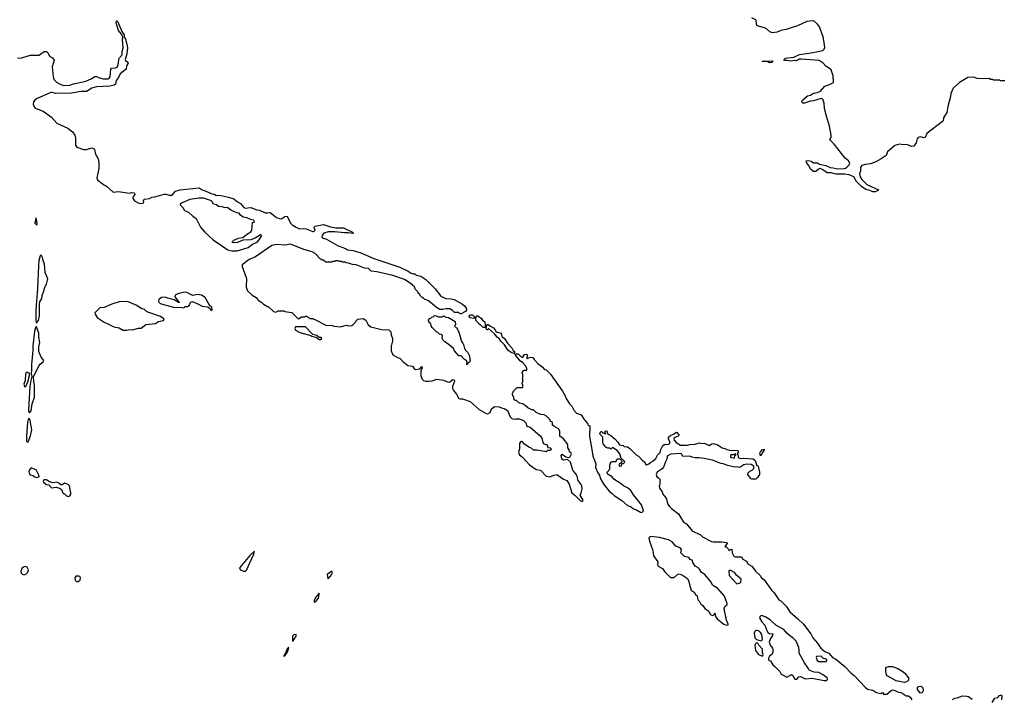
# Model space of a CAD drawing. Extents: x 2386897 to 2565480, y 579156 to 761880.
# Tile 160 of 191: x 2540084 to 2553047, y 670186 to 679126. Entities that reach past the tile are written whole.
import ezdxf

# ---------------------------------------------------------------- set-up
doc = ezdxf.new("R2010")
doc.units = 0

msp = doc.modelspace()

# ---------------------------------------------------------------- linework, layer by layer
at = {"layer": '0CON10XD'}
for points in [[(2540055, 678622), (2540095, 678621), (2540225, 678659), (2540335, 678659), (2540360, 678670), (2540405, 678709), (2540435, 678708), (2540460, 678685), (2540477, 678647), (2540514, 678625), (2540536, 678595), (2540510, 678505), (2540525, 678375), (2540537, 678335), (2540567, 678305), (2540625, 678274), (2540665, 678261), (2540745, 678263), (2540791, 678279), (2540953, 678315), (2541025, 678346), (2541075, 678378), (2541095, 678379), (2541135, 678361), (2541185, 678349), (2541245, 678349), (2541265, 678360), (2541276, 678375), (2541284, 678476), (2541291, 678489), (2541345, 678492), (2541373, 678507), (2541387, 678555), (2541389, 678605), (2541396, 678624), (2541432, 678665), (2541431, 678705), (2541448, 678755), (2541438, 678865), (2541441, 678895), (2541429, 678929), (2541396, 678965), (2541386, 678985), (2541354, 679085), (2541358, 679112), (2541365, 679112), (2541378, 679098), (2541430, 678970), (2541458, 678925), (2541460, 678895), (2541475, 678868), (2541494, 678805), (2541502, 678755), (2541493, 678675), (2541473, 678603), (2541478, 678588), (2541508, 678568), (2541511, 678555), (2541492, 678518), (2541486, 678475), (2541405, 678411), (2541385, 678363), (2541356, 678325), (2541345, 678275), (2541328, 678262), (2541269, 678251)], [(2553055, 678320), (2552995, 678320), (2552985, 678330), (2552905, 678330), (2552895, 678340), (2552865, 678340), (2552855, 678350), (2552765, 678348), (2552687, 678353), (2552645, 678367), (2552565, 678363), (2552455, 678298), (2552374, 678225), (2552341, 678155), (2552339, 678115), (2552305, 677982), (2552292, 677905), (2552248, 677835), (2552241, 677795), (2552234, 677785), (2552026, 677625), (2552003, 677575), (2551985, 677571), (2551945, 677585), (2551912, 677575), (2551899, 677555), (2551886, 677505), (2551855, 677462), (2551825, 677455), (2551765, 677481), (2551713, 677477), (2551665, 677487), (2551605, 677470), (2551509, 677385), (2551489, 677335), (2551425, 677291), (2551357, 677253), (2551285, 677227), (2551215, 677220), (2551171, 677205), (2551154, 677185), (2551154, 677136), (2551139, 677095), (2551150, 677055), (2551170, 677020), (2551236, 676956), (2551392, 676885), (2551386, 676875), (2551345, 676860), (2551315, 676860), (2551277, 676877), (2551225, 676891), (2551165, 676928), (2551100, 676995), (2551065, 677055), (2551005, 677083), (2550945, 677090), (2550835, 677089), (2550765, 677110), (2550715, 677110), (2550659, 677149), (2550625, 677165), (2550601, 677159), (2550565, 677126), (2550535, 677126), (2550494, 677155), (2550474, 677204), (2550445, 677237), (2550437, 677265), (2550465, 677269), (2550505, 677261), (2550535, 677241), (2550585, 677241), (2550615, 677223), (2550695, 677205), (2550755, 677180), (2550795, 677176), (2550834, 677164), (2550925, 677161), (2550955, 677170), (2550975, 677184), (2551006, 677214), (2551011, 677235), (2550996, 677265), (2550951, 677301), (2550805, 677488), (2550748, 677545), (2550765, 677585), (2550766, 677604), (2550746, 677725), (2550704, 677855), (2550681, 677955), (2550675, 678025), (2550657, 678077), (2550635, 678088), (2550535, 678058), (2550495, 678054), (2550415, 678025), (2550396, 678026), (2550385, 678034), (2550381, 678045), (2550388, 678065), (2550455, 678121), (2550495, 678132), (2550533, 678157), (2550585, 678167), (2550625, 678184), (2550685, 678252), (2550735, 678267), (2550787, 678293), (2550797, 678305), (2550794, 678385), (2550765, 678465), (2550745, 678485), (2550695, 678515), (2550662, 678552), (2550609, 678589), (2550375, 678608), (2550346, 678604), (2550305, 678586), (2550285, 678588), (2550235, 678578), (2550185, 678589), (2550155, 678588), (2550140, 678595), (2550165, 678618), (2550275, 678633), (2550351, 678669), (2550505, 678690), (2550658, 678722), (2550675, 678736), (2550682, 678758), (2550677, 678825), (2550661, 678901), (2550613, 679033), (2550589, 679069), (2550545, 679105), (2550525, 679110), (2550445, 679102), (2550325, 679045), (2550255, 679022), (2550174, 678996), (2550105, 678982), (2550055, 678961), (2549995, 678952), (2549958, 678968), (2549915, 679005), (2549889, 679019), (2549794, 679044), (2549782, 679065), (2549780, 679115), (2549775, 679124), (2549721, 679151)], [(2549955, 678559), (2549932, 678572), (2549860, 678575), (2549885, 678586), (2549945, 678580), (2549985, 678586), (2549998, 678578), (2549985, 678564), (2549955, 678559)], [(2541269, 678251), (2541095, 678243), (2541035, 678224), (2540965, 678181), (2540895, 678179), (2540764, 678156), (2540555, 678154), (2540515, 678168), (2540495, 678168), (2540315, 678090), (2540284, 678065), (2540268, 678045), (2540261, 678015), (2540269, 677985), (2540289, 677959), (2540395, 677920), (2540501, 677841), (2540571, 677761), (2540718, 677695), (2540778, 677648), (2540809, 677605), (2540819, 677565), (2540819, 677475), (2540835, 677449), (2540925, 677417), (2540965, 677417), (2541035, 677436), (2541055, 677431), (2541070, 677415), (2541083, 677355), (2541117, 677295), (2541125, 677245), (2541126, 677164), (2541098, 677045), (2541107, 677017), (2541175, 676965), (2541225, 676935), (2541315, 676856), (2541385, 676864), (2541525, 676839), (2541555, 676848), (2541585, 676847), (2541597, 676835), (2541598, 676825), (2541580, 676795), (2541573, 676775), (2541577, 676765), (2541595, 676739), (2541645, 676714), (2541666, 676704), (2541709, 676711), (2541718, 676725), (2541712, 676748), (2541728, 676762), (2541795, 676770), (2541825, 676790), (2541865, 676791), (2541985, 676829), (2542008, 676828), (2542055, 676814), (2542090, 676815), (2542134, 676866), (2542195, 676883), (2542445, 676909), (2542485, 676884), (2542525, 676873), (2542615, 676833), (2542647, 676827), (2542672, 676812), (2542715, 676814), (2542835, 676790), (2542905, 676767), (2542950, 676725), (2542990, 676705), (2543035, 676652), (2543053, 676643), (2543125, 676650), (2543205, 676620), (2543240, 676615), (2543315, 676583), (2543345, 676580), (2543380, 676585), (2543445, 676539), (2543465, 676521), (2543515, 676504), (2543535, 676506), (2543575, 676532), (2543605, 676537), (2543651, 676445), (2543671, 676425), (2543725, 676391), (2543765, 676372), (2543825, 676377), (2543855, 676371), (2543945, 676334), (2543958, 676335), (2543975, 676352), (2543960, 676385), (2543962, 676395), (2543976, 676405), (2544085, 676426), (2544175, 676398), (2544245, 676385), (2544345, 676383), (2544466, 676326), (2544478, 676315), (2544470, 676310), (2544408, 676318), (2544355, 676317), (2544235, 676333), (2544145, 676331), (2544090, 676315), (2544065, 676288), (2544060, 676260), (2544075, 676248), (2544085, 676247), (2544124, 676234), (2544278, 676145), (2544372, 676112), (2544400, 676095), (2544475, 676087), (2544575, 676053), (2544745, 675982), (2545090, 675865), (2545200, 675815), (2545240, 675785), (2545265, 675778), (2545285, 675780), (2545305, 675760), (2545365, 675748), (2545433, 675703), (2545555, 675580), (2545630, 675485), (2545695, 675452), (2545765, 675448), (2545805, 675438), (2545915, 675378), (2545942, 675355), (2545961, 675325), (2545966, 675305), (2545955, 675281), (2545895, 675250), (2545885, 675250), (2545855, 675268), (2545808, 675268), (2545780, 675295), (2545745, 675317), (2545695, 675318), (2545655, 675308), (2545615, 675310), (2545570, 675335), (2545465, 675422), (2545413, 675443), (2545395, 675460), (2545385, 675460), (2545350, 675495), (2545350, 675505), (2545332, 675522), (2545330, 675535), (2545290, 675575), (2545280, 675605), (2545226, 675656), (2545150, 675705), (2544998, 675758), (2544786, 675806), (2544713, 675813), (2544675, 675848), (2544625, 675852), (2544515, 675897), (2544465, 675902), (2544415, 675920), (2544383, 675923), (2544375, 675930), (2544335, 675930), (2544325, 675940), (2544295, 675940), (2544275, 675950), (2544245, 675950), (2544235, 675940), (2544205, 675940), (2544195, 675930), (2544113, 675933), (2544085, 675960), (2544065, 675960), (2544055, 675970), (2544045, 675970), (2543975, 676048), (2543935, 676068), (2543825, 676097), (2543706, 676146), (2543645, 676167), (2543585, 676158), (2543466, 676166), (2543405, 676151), (2543189, 676001), (2543105, 675968), (2543014, 675896), (2543014, 675875), (2543068, 675715), (2543065, 675604), (2543085, 675554), (2543145, 675496), (2543198, 675468), (2543225, 675430), (2543271, 675401), (2543295, 675378), (2543345, 675350), (2543355, 675350), (2543425, 675280), (2543455, 675272), (2543485, 675290), (2543565, 675290), (2543575, 675280), (2543665, 675270), (2543755, 675180), (2543772, 675198), (2543785, 675200), (2543795, 675210), (2543835, 675210), (2543845, 675220), (2543865, 675220), (2543882, 675202), (2543895, 675200), (2543905, 675190), (2543945, 675190), (2543955, 675180), (2543968, 675178), (2544125, 675098), (2544185, 675102), (2544225, 675090), (2544305, 675080), (2544385, 675100), (2544415, 675092), (2544455, 675098), (2544470, 675105), (2544505, 675140), (2544510, 675155), (2544535, 675180), (2544605, 675188), (2544639, 675169), (2544673, 675105), (2544708, 675078), (2544846, 675046), (2544945, 675039), (2544970, 675015), (2544974, 674974), (2544990, 674925), (2544990, 674895), (2544974, 674825), (2544974, 674766), (2544995, 674712), (2545056, 674676), (2545095, 674662), (2545127, 674625), (2545195, 674570), (2545255, 674562), (2545274, 674534), (2545295, 674518), (2545350, 674525), (2545378, 674558), (2545382, 674535), (2545366, 674504), (2545365, 674435), (2545381, 674391), (2545398, 674375), (2545430, 674365), (2545465, 674365), (2545515, 674370), (2545575, 674390), (2545665, 674377), (2545725, 674349), (2545745, 674354), (2545785, 674386), (2545803, 674383), (2545810, 674365), (2545781, 674295), (2545784, 674266), (2545795, 674242), (2545834, 674194), (2545865, 674137), (2545885, 674130), (2545915, 674130), (2546016, 674096), (2546135, 673992), (2546225, 673938), (2546246, 673934), (2546279, 673951), (2546295, 674000), (2546335, 674030), (2546395, 674028), (2546425, 674012), (2546460, 674005), (2546505, 673978), (2546543, 673893), (2546563, 673873), (2546595, 673862), (2546615, 673870), (2546665, 673870), (2546715, 673848), (2546746, 673816), (2546761, 673771), (2546805, 673758), (2546938, 673645), (2546957, 673615), (2546973, 673555), (2546985, 673540), (2547018, 673528), (2547030, 673515), (2547035, 673490), (2547067, 673487), (2547080, 673475), (2547080, 673465), (2547067, 673453), (2547035, 673450), (2547016, 673434), (2546895, 673457), (2546850, 673455), (2546825, 673478), (2546788, 673495), (2546732, 673535), (2546698, 673568), (2546685, 673570), (2546675, 673564), (2546665, 673542), (2546665, 673475), (2546649, 673425), (2546666, 673395), (2546705, 673362), (2546795, 673260), (2546885, 673201), (2546941, 673191), (2547014, 673114), (2547066, 673104), (2547115, 673128), (2547156, 673136), (2547244, 673075), (2547285, 673055), (2547318, 673008), (2547354, 672895), (2547399, 672859), (2547465, 672787), (2547495, 672780), (2547502, 672795), (2547464, 672864), (2547474, 672895), (2547489, 672945), (2547484, 672985), (2547475, 673005), (2547437, 673055), (2547418, 673128), (2547365, 673190), (2547334, 673295), (2547295, 673333), (2547245, 673323), (2547235, 673326), (2547221, 673345), (2547211, 673385), (2547225, 673402), (2547275, 673367), (2547305, 673360), (2547326, 673364), (2547350, 673405), (2547346, 673416), (2547324, 673434), (2547317, 673465), (2547300, 673485), (2547299, 673519), (2547291, 673541), (2547243, 673603), (2547195, 673640), (2547193, 673705), (2547178, 673735), (2547115, 673770), (2547100, 673785), (2547098, 673818), (2547085, 673830), (2547072, 673832), (2547065, 673860), (2547020, 673905), (2546989, 673919), (2546943, 673923), (2546885, 673950), (2546850, 673985), (2546825, 673988), (2546773, 674013), (2546740, 674045), (2546712, 674062), (2546655, 674080), (2546625, 674110), (2546605, 674110), (2546590, 674125), (2546590, 674155), (2546570, 674185), (2546570, 674205), (2546580, 674215), (2546582, 674228), (2546635, 674280), (2546705, 674280), (2546710, 674285), (2546710, 674315), (2546700, 674325), (2546700, 674345), (2546710, 674355), (2546710, 674385), (2546700, 674395), (2546710, 674405), (2546710, 674455), (2546700, 674465), (2546700, 674475), (2546722, 674508), (2546760, 674510), (2546760, 674535), (2546745, 674568), (2546707, 674605), (2546675, 674626), (2546627, 674685), (2546608, 674715), (2546610, 674725), (2546645, 674723), (2546688, 674685), (2546705, 674678), (2546728, 674715), (2546755, 674722), (2546763, 674713), (2546760, 674665), (2546765, 674660), (2546772, 674668), (2546815, 674680), (2546840, 674675), (2546855, 674650), (2546905, 674598), (2546962, 674555), (2546995, 674520), (2547015, 674512), (2547070, 674455), (2547231, 674231), (2547265, 674170), (2547278, 674135), (2547322, 674065), (2547353, 674033), (2547381, 673981), (2547415, 673942), (2547475, 673920), (2547515, 673858), (2547560, 673805), (2547565, 673790), (2547575, 673780), (2547588, 673778), (2547592, 673725), (2547584, 673685), (2547584, 673635), (2547618, 673465), (2547628, 673375), (2547650, 673325), (2547670, 673275), (2547664, 673225), (2547694, 673155), (2547716, 673125), (2547728, 673088), (2547776, 673005), (2547845, 672914), (2547886, 672886), (2547910, 672860), (2548012, 672792), (2548088, 672728), (2548125, 672712), (2548165, 672682), (2548205, 672670), (2548255, 672640), (2548276, 672634), (2548297, 672655), (2548268, 672735), (2548164, 672865), (2548129, 672925), (2548088, 672958), (2548035, 672985), (2548002, 673012), (2547905, 673072), (2547882, 673102), (2547833, 673133), (2547823, 673145), (2547818, 673165), (2547852, 673205), (2547854, 673256)], [(2542875, 676080), (2542945, 676082), (2543090, 676125), (2543150, 676170), (2543209, 676195), (2543236, 676225), (2543270, 676285), (2543255, 676290), (2543185, 676250), (2543125, 676227), (2543025, 676223), (2542945, 676191), (2542895, 676188), (2542880, 676195), (2542884, 676206), (2542905, 676222), (2542965, 676247), (2543021, 676259), (2543068, 676295), (2543129, 676331), (2543142, 676348), (2543150, 676455), (2543175, 676460), (2543172, 676475), (2543160, 676485), (2543123, 676493), (2543080, 676515), (2543025, 676526), (2542991, 676551), (2542975, 676578), (2542943, 676583), (2542865, 676617), (2542825, 676648), (2542775, 676650), (2542749, 676659), (2542700, 676665), (2542675, 676688), (2542635, 676698), (2542612, 676735), (2542596, 676746), (2542505, 676774), (2542445, 676777), (2542325, 676756), (2542221, 676715), (2542195, 676696), (2542197, 676685), (2542231, 676651), (2542255, 676614), (2542305, 676591), (2542365, 676536), (2542409, 676505), (2542464, 676395), (2542523, 676325), (2542632, 676225), (2542824, 676095), (2542875, 676080)], [(2540305, 676424), (2540313, 676427), (2540315, 676435), (2540305, 676500), (2540295, 676518), (2540294, 676476), (2540283, 676455), (2540284, 676445), (2540305, 676424)], [(2540305, 675128), (2540330, 675165), (2540343, 675225), (2540344, 675375), (2540350, 675410), (2540375, 675455), (2540378, 675492), (2540407, 675563), (2540412, 675595), (2540437, 675643), (2540456, 675714), (2540419, 675795), (2540410, 675905), (2540391, 675955), (2540386, 675995), (2540365, 676028), (2540355, 676014), (2540338, 675955), (2540331, 675885), (2540320, 675585), (2540296, 675305), (2540295, 675165), (2540305, 675128)], [(2542605, 675293), (2542618, 675305), (2542615, 675338), (2542605, 675350), (2542587, 675357), (2542524, 675465), (2542476, 675496), (2542425, 675507), (2542365, 675493), (2542285, 675531), (2542255, 675536), (2542165, 675516), (2542133, 675495), (2542127, 675475), (2542170, 675420), (2542190, 675405), (2542185, 675400), (2542175, 675400), (2542116, 675436), (2541985, 675473), (2541951, 675465), (2541921, 675445), (2541910, 675425), (2541915, 675402), (2541945, 675384), (2542107, 675337), (2542166, 675334), (2542205, 675340), (2542245, 675332), (2542263, 675347), (2542295, 675348), (2542315, 675360), (2542335, 675410), (2542355, 675412), (2542440, 675380), (2542485, 675354), (2542562, 675342), (2542579, 675329), (2542605, 675293)], [(2541495, 675034), (2541535, 675044), (2541575, 675041), (2541645, 675063), (2541685, 675064), (2541745, 675110), (2541874, 675126), (2541910, 675150), (2541976, 675164), (2541987, 675175), (2541982, 675185), (2541938, 675218), (2541772, 675272), (2541752, 675282), (2541725, 675309), (2541685, 675322), (2541625, 675360), (2541504, 675414), (2541395, 675409), (2541295, 675380), (2541196, 675334), (2541138, 675332), (2541081, 675275), (2541074, 675265), (2541076, 675245), (2541103, 675203), (2541195, 675141), (2541253, 675113), (2541325, 675078), (2541395, 675066), (2541448, 675035), (2541495, 675034)], [(2545975, 674580), (2545970, 674585), (2545973, 674615), (2545965, 674638), (2545941, 674651), (2545897, 674697), (2545865, 674700), (2545810, 674765), (2545796, 674796), (2545705, 674870), (2545681, 674881), (2545655, 674910), (2545648, 674935), (2545650, 674965), (2545635, 674980), (2545612, 674982), (2545590, 675005), (2545575, 675010), (2545515, 675070), (2545500, 675095), (2545498, 675118), (2545472, 675142), (2545470, 675155), (2545460, 675165), (2545482, 675188), (2545498, 675192), (2545512, 675208), (2545528, 675212), (2545545, 675230), (2545567, 675227), (2545595, 675212), (2545645, 675212), (2545655, 675220), (2545675, 675220), (2545688, 675208), (2545731, 675201), (2545819, 675149), (2545823, 675117), (2545810, 675085), (2545838, 675065), (2545868, 674995), (2545900, 674885), (2545920, 674865), (2545927, 674847), (2545940, 674795), (2545950, 674785), (2545950, 674775), (2545985, 674740), (2546002, 674705), (2546014, 674635), (2546007, 674615), (2545990, 674605), (2545975, 674580)], [(2546065, 675190), (2546015, 675200), (2546000, 675215), (2546000, 675225), (2546015, 675240), (2546047, 675237), (2546080, 675205), (2546065, 675190)], [(2546595, 674730), (2546553, 674743), (2546517, 674767), (2546468, 674845), (2546420, 674890), (2546397, 674925), (2546372, 674942), (2546335, 674988), (2546255, 675060), (2546248, 675042), (2546235, 675040), (2546220, 675070), (2546185, 675070), (2546145, 675110), (2546135, 675110), (2546130, 675125), (2546090, 675165), (2546092, 675218), (2546103, 675227), (2546115, 675223), (2546165, 675189), (2546177, 675167), (2546207, 675145), (2546210, 675095), (2546220, 675085), (2546220, 675070), (2546230, 675075), (2546232, 675108), (2546245, 675116), (2546272, 675092), (2546321, 675065), (2546341, 675045), (2546358, 675015), (2546421, 674995), (2546431, 674951), (2546468, 674925), (2546508, 674865), (2546562, 674805), (2546580, 674770), (2546597, 674755), (2546600, 674735), (2546595, 674730)], [(2540215, 673948), (2540233, 673975), (2540250, 674065), (2540279, 674155), (2540281, 674305), (2540270, 674355), (2540265, 674425), (2540339, 674571), (2540355, 674590), (2540393, 674617), (2540401, 674635), (2540365, 674681), (2540334, 674755), (2540334, 674816), (2540349, 674875), (2540334, 674946), (2540337, 674995), (2540305, 675081), (2540295, 675082), (2540279, 675025), (2540257, 674825), (2540259, 674771), (2540249, 674675), (2540238, 674585), (2540240, 674505), (2540233, 674465), (2540246, 674425), (2540231, 674375), (2540219, 674295), (2540200, 673985), (2540204, 673954), (2540215, 673948)], [(2544045, 674913), (2544062, 674925), (2544055, 674940), (2544025, 674940), (2543997, 674967), (2543945, 674980), (2543845, 675080), (2543715, 675080), (2543705, 675060), (2543715, 675034), (2543772, 675005), (2543915, 674968), (2543932, 674955), (2543982, 674942), (2544030, 674915), (2544045, 674913)], [(2540165, 674292), (2540192, 674355), (2540218, 674455), (2540209, 674469), (2540175, 674483), (2540165, 674475), (2540159, 674455), (2540157, 674373), (2540138, 674325), (2540149, 674295), (2540165, 674292)], [(2540185, 673559), (2540195, 673564), (2540226, 673644), (2540246, 673725), (2540222, 673845), (2540215, 673866), (2540205, 673872), (2540195, 673859), (2540185, 673825), (2540173, 673635), (2540175, 673572), (2540185, 673559)], [(2547854, 673256), (2547865, 673298), (2547885, 673307), (2547930, 673305), (2547942, 673315), (2547943, 673327), (2547955, 673340), (2547985, 673340), (2548010, 673315), (2548008, 673292), (2547980, 673275), (2547973, 673257), (2547980, 673245), (2548005, 673250), (2548012, 673278), (2548035, 673280), (2548050, 673295), (2548040, 673305), (2548040, 673315), (2548002, 673352), (2547986, 673406), (2547956, 673446), (2547897, 673487), (2547882, 673488), (2547865, 673470), (2547855, 673480), (2547825, 673482), (2547802, 673495), (2547765, 673540), (2547760, 673555), (2547760, 673625), (2547725, 673660), (2547720, 673675), (2547735, 673700), (2547745, 673700), (2547763, 673683), (2547795, 673670), (2547800, 673675), (2547790, 673685), (2547790, 673705), (2547815, 673710), (2547822, 673672), (2547865, 673648), (2547922, 673602), (2547959, 673559), (2547980, 673525), (2548027, 673517), (2548043, 673503), (2548085, 673497), (2548116, 673476), (2548202, 673395), (2548232, 673375), (2548278, 673325), (2548316, 673296), (2548323, 673273), (2548335, 673262), (2548365, 673274), (2548391, 673299), (2548425, 673313), (2548457, 673345), (2548480, 673390), (2548514, 673425), (2548524, 673465), (2548549, 673515), (2548575, 673528), (2548630, 673535), (2548642, 673548), (2548644, 673565), (2548626, 673605), (2548626, 673625), (2548655, 673654), (2548701, 673669), (2548725, 673692), (2548735, 673690), (2548766, 673655), (2548755, 673641), (2548702, 673618), (2548696, 673605), (2548701, 673585), (2548725, 673558), (2548785, 673522), (2548875, 673521), (2548908, 673532), (2548975, 673536), (2549035, 673550), (2549065, 673544), (2549095, 673546), (2549165, 673518), (2549195, 673538), (2549215, 673542), (2549265, 673531), (2549334, 673484), (2549367, 673477), (2549394, 673464), (2549455, 673450), (2549485, 673456), (2549532, 673452), (2549548, 673435), (2549530, 673405), (2549537, 673397), (2549542, 673365), (2549555, 673348), (2549595, 673344), (2549615, 673349), (2549739, 673339), (2549765, 673317), (2549784, 673264), (2549808, 673245), (2549825, 673165), (2549822, 673135), (2549799, 673095), (2549775, 673074), (2549727, 673073), (2549715, 673078), (2549693, 673103), (2549670, 673135), (2549673, 673157), (2549695, 673180), (2549727, 673193), (2549750, 673215), (2549750, 673245), (2549716, 673266), (2549655, 673269), (2549619, 673261), (2549565, 673227), (2549534, 673236), (2549495, 673233), (2549405, 673252), (2549345, 673277), (2549315, 673278), (2549205, 673322), (2549096, 673346), (2549024, 673356), (2548977, 673353), (2548935, 673362), (2548905, 673378), (2548813, 673373), (2548796, 673405), (2548785, 673411), (2548655, 673404), (2548608, 673375), (2548604, 673335), (2548585, 673303), (2548559, 673231), (2548541, 673209), (2548475, 673164), (2548464, 673134), (2548470, 673105), (2548495, 673093), (2548513, 673073), (2548510, 673005), (2548504, 672985), (2548507, 672955), (2548544, 672905), (2548553, 672875), (2548594, 672824), (2548618, 672745), (2548636, 672716), (2548665, 672685), (2548757, 672617), (2548825, 672506), (2548864, 672485), (2548935, 672392), (2549045, 672342), (2549075, 672312), (2549193, 672253), (2549215, 672248), (2549325, 672249), (2549395, 672240), (2549398, 672225), (2549373, 672197), (2549373, 672183), (2549385, 672180), (2549410, 672155), (2549425, 672130), (2549445, 672150), (2549460, 672145), (2549462, 672105), (2549485, 672060), (2549505, 672049), (2549585, 672048), (2549605, 672021), (2549651, 671991), (2549674, 671954), (2549721, 671925), (2549772, 671862), (2549832, 671805), (2549851, 671775), (2549885, 671746), (2549986, 671605), (2550015, 671578), (2550079, 671485), (2550105, 671469), (2550175, 671402), (2550222, 671325), (2550329, 671235), (2550403, 671163), (2550500, 671035), (2550524, 670984), (2550588, 670915), (2550629, 670849), (2550683, 670803), (2550735, 670783), (2550791, 670721), (2550823, 670705), (2550948, 670605), (2551025, 670522), (2551072, 670485), (2551213, 670333), (2551245, 670309), (2551314, 670294), (2551355, 670266), (2551375, 670259), (2551425, 670250), (2551435, 670260), (2551455, 670260), (2551460, 670255), (2551450, 670245), (2551465, 670230), (2551475, 670240), (2551502, 670242), (2551559, 670291), (2551585, 670297), (2551655, 670268), (2551685, 670264), (2551725, 670243), (2551745, 670222), (2551755, 670218), (2551785, 670221), (2551805, 670203), (2551830, 670165)], [(2549495, 673350), (2549500, 673385), (2549510, 673395), (2549508, 673408), (2549477, 673393), (2549448, 673392), (2549440, 673385), (2549444, 673365), (2549455, 673357), (2549495, 673350)], [(2549835, 673380), (2549830, 673415), (2549838, 673435), (2549865, 673462), (2549885, 673470), (2549885, 673460), (2549835, 673380)], [(2540305, 673097), (2540335, 673102), (2540340, 673105), (2540337, 673125), (2540301, 673195), (2540245, 673220), (2540235, 673221), (2540225, 673214), (2540211, 673195), (2540206, 673175), (2540215, 673140), (2540225, 673130), (2540262, 673122), (2540284, 673104), (2540305, 673097)], [(2540725, 672846), (2540745, 672853), (2540759, 672875), (2540759, 672895), (2540741, 672985), (2540721, 673005), (2540675, 673022), (2540645, 673000), (2540625, 672997), (2540600, 673020), (2540575, 673034), (2540524, 673024), (2540478, 673038), (2540435, 673066), (2540402, 673065), (2540393, 673045), (2540398, 673035), (2540434, 673004), (2540468, 672998), (2540505, 672961), (2540565, 672968), (2540606, 672956), (2540636, 672936), (2540652, 672895), (2540665, 672883), (2540675, 672882), (2540702, 672855), (2540725, 672846)], [(2549405, 671150), (2549412, 671155), (2549413, 671165), (2549391, 671215), (2549360, 671365), (2549366, 671394), (2549399, 671421), (2549400, 671435), (2549365, 671533), (2549276, 671635), (2549207, 671677), (2549187, 671715), (2549105, 671817), (2549058, 671845), (2549035, 671888), (2549011, 671911), (2548978, 671928), (2548946, 671976), (2548935, 672008), (2548910, 672015), (2548892, 672042), (2548835, 672054), (2548786, 672105), (2548798, 672145), (2548777, 672167), (2548720, 672190), (2548676, 672246), (2548627, 672275), (2548505, 672305), (2548395, 672318), (2548375, 672311), (2548365, 672297), (2548374, 672256), (2548421, 672135), (2548428, 672065), (2548487, 671985), (2548481, 671945), (2548489, 671925), (2548548, 671898), (2548575, 671858), (2548650, 671780), (2548702, 671778), (2548742, 671818), (2548765, 671824), (2548808, 671808), (2548874, 671764), (2548894, 671726), (2548900, 671685), (2548925, 671610), (2548965, 671583), (2548980, 671555), (2549002, 671535), (2549010, 671485), (2549033, 671463), (2549053, 671425), (2549078, 671408), (2549105, 671368), (2549156, 671336), (2549174, 671295), (2549185, 671284), (2549205, 671279), (2549217, 671283), (2549228, 671292), (2549235, 671310), (2549240, 671305), (2549238, 671285), (2549243, 671265), (2549267, 671235), (2549355, 671164), (2549375, 671154), (2549405, 671150)], [(2543055, 671861), (2543072, 671875), (2543162, 672075), (2543175, 672125), (2543112, 672068), (2542981, 671909), (2542980, 671895), (2542990, 671880), (2543031, 671861), (2543055, 671861)], [(2540145, 671815), (2540165, 671823), (2540192, 671848), (2540198, 671878), (2540183, 671913), (2540155, 671924), (2540135, 671916), (2540113, 671895), (2540097, 671855), (2540102, 671835), (2540115, 671822), (2540145, 671815)], [(2544145, 671762), (2544178, 671795), (2544200, 671845), (2544195, 671860), (2544132, 671818), (2544140, 671765), (2544145, 671762)], [(2549525, 671696), (2549555, 671704), (2549576, 671714), (2549582, 671755), (2549525, 671803), (2549495, 671843), (2549445, 671870), (2549425, 671870), (2549420, 671865), (2549424, 671804), (2549515, 671704), (2549525, 671696)], [(2540833, 671723), (2540855, 671724), (2540879, 671741), (2540884, 671775), (2540875, 671790), (2540864, 671794), (2540825, 671796), (2540808, 671775), (2540813, 671743), (2540833, 671723)], [(2543965, 671452), (2543993, 671475), (2544016, 671505), (2544024, 671525), (2544025, 671570), (2543979, 671515), (2543963, 671475), (2543960, 671455), (2543965, 671452)], [(2550675, 670419), (2550705, 670421), (2550720, 670435), (2550716, 670455), (2550655, 670499), (2550605, 670526), (2550542, 670532), (2550477, 670557), (2550466, 670585), (2550414, 670654), (2550345, 670782), (2550348, 670825), (2550341, 670855), (2550307, 670937), (2550269, 670979), (2550235, 671000), (2550184, 671045), (2550142, 671092), (2550038, 671148), (2549965, 671222), (2549907, 671257), (2549855, 671276), (2549832, 671268), (2549824, 671245), (2549854, 671194), (2549895, 671151), (2549919, 671079), (2549935, 671054), (2549955, 671041), (2549998, 671035), (2549996, 671015), (2549969, 670975), (2549953, 670925), (2549963, 670885), (2549993, 670845), (2550000, 670825), (2550000, 670795), (2549992, 670768), (2549955, 670740), (2549944, 670716), (2549942, 670695), (2549950, 670685), (2549968, 670678), (2549997, 670627), (2550026, 670606), (2550090, 670540), (2550111, 670505), (2550125, 670494), (2550185, 670464), (2550245, 670502), (2550261, 670485), (2550287, 670437), (2550315, 670440), (2550342, 670468), (2550365, 670473), (2550425, 670441), (2550515, 670452), (2550675, 670419)], [(2549845, 670943), (2549855, 670948), (2549863, 670965), (2549856, 671026), (2549836, 671055), (2549819, 671069), (2549795, 671080), (2549775, 671078), (2549761, 671065), (2549752, 671045), (2549762, 670982), (2549785, 670961), (2549845, 670943)], [(2543675, 670940), (2543685, 670943), (2543722, 671005), (2543725, 671028), (2543695, 671024), (2543674, 671006), (2543675, 670940)], [(2543565, 670738), (2543575, 670744), (2543605, 670788), (2543625, 670835), (2543627, 670857), (2543605, 670838), (2543588, 670792), (2543564, 670755), (2543561, 670741), (2543565, 670738)], [(2549865, 670742), (2549870, 670765), (2549862, 670785), (2549863, 670835), (2549817, 670885), (2549803, 670913), (2549785, 670917), (2549771, 670905), (2549764, 670885), (2549773, 670815), (2549811, 670765), (2549865, 670742)], [(2550695, 670670), (2550708, 670682), (2550710, 670695), (2550687, 670707), (2550665, 670710), (2550635, 670740), (2550575, 670738), (2550568, 670725), (2550583, 670685), (2550605, 670670), (2550695, 670670)], [(2551734, 670396), (2551625, 670417), (2551505, 670481), (2551496, 670496), (2551487, 670545), (2551488, 670585), (2551496, 670595), (2551525, 670605), (2551575, 670605), (2551645, 670580), (2551699, 670549), (2551735, 670519), (2551785, 670455), (2551786, 670425), (2551765, 670404), (2551734, 670396)], [(2551945, 670256), (2551905, 670303), (2551904, 670325), (2551916, 670344), (2551952, 670345), (2551973, 670325), (2551980, 670285), (2551965, 670260), (2551945, 670256)], [(2552365, 670170), (2552395, 670188), (2552425, 670192), (2552495, 670218), (2552555, 670216), (2552575, 670211), (2552623, 670175)], [(2552887, 670133), (2552923, 670187), (2552961, 670199), (2552983, 670225), (2552995, 670229), (2553006, 670226), (2553012, 670215), (2553010, 670165)]]:
    msp.add_lwpolyline(points, dxfattribs=at)

doc.saveas('drawing.dxf')
